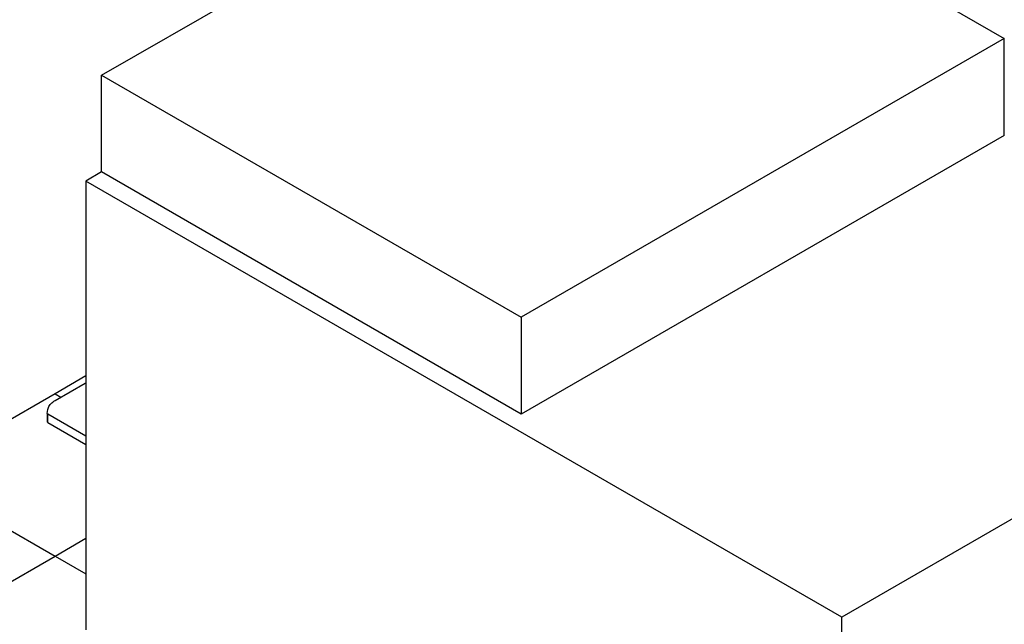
# Model space of a CAD drawing. Header units: millimetres. Extents: x 5 to 589, y 5 to 450.
# Tile 89 of 91: x 433 to 514, y 283 to 333. Entities that reach past the tile are written whole.
import ezdxf

# ---------------------------------------------------------------- set-up
doc = ezdxf.new("R2010")
doc.units = ezdxf.units.MM
doc.layers.add('TRAIT-FORT', color=4, linetype='Continuous', lineweight=25)

msp = doc.modelspace()

# ---------------------------------------------------------------- linework, layer by layer
at = {"layer": 'TRAIT-FORT', "color": 4, "linetype": 'Continuous', "lineweight": 25}
for p, q in [((440.01889, 328.25666), (479.38754, 350.9837)), ((479.38754, 350.9837), (513.59622, 331.23545)), ((513.59622, 331.23545), (474.22757, 308.50841)), ((513.59622, 323.33486), (513.59622, 331.23545)), ((440.01889, 328.25666), (474.22757, 308.50841)), ((440.01889, 320.35608), (440.01889, 328.25666)), ((513.59622, 323.33486), (474.22757, 300.60783)), ((440.01889, 320.35608), (438.73846, 319.6169)), ((474.22757, 300.60783), (440.01889, 320.35608)), ((438.73846, 319.6169), (438.73846, 283.01601)), ((500.3523, 284.04798), (438.73846, 319.6169)), ((474.22757, 308.50841), (474.22757, 300.60783)), ((542.28182, 308.25338), (500.3523, 284.04798)), ((438.73846, 303.7231), (436.22023, 302.26936)), ((436.22897, 301.71455), (438.66796, 303.12254)), ((438.66796, 303.12254), (438.73846, 303.16136)), ((436.22023, 302.26936), (424.75363, 295.64984)), ((436.22023, 302.26936), (436.70514, 301.98943)), ((435.58186, 300.668), (435.63726, 300.99242)), ((435.58121, 300.66034), (435.58121, 299.97621)), ((438.73846, 298.80539), (435.62079, 300.60518)), ((435.62079, 299.92105), (435.62079, 300.60518)), ((435.62079, 299.92105), (438.73846, 298.12126)), ((424.75363, 295.64984), (436.22023, 289.03031)), ((436.22023, 289.03031), (438.73846, 290.48405)), ((424.75363, 282.41079), (436.22023, 289.03031)), ((436.22023, 289.03031), (438.73846, 287.57657)), ((500.3523, 247.44709), (500.3523, 284.04798))]:
    msp.add_line(p, q, dxfattribs=at)
at = {"layer": 'TRAIT-FORT', "color": 4, "linetype": 'Continuous', "lineweight": 25, "flags": 128}
msp.add_lwpolyline([(435.63726, 300.99242), (435.65593, 301.07316), (435.68415, 301.15298), (435.72179, 301.23149), (435.76869, 301.30832), (435.82461, 301.38311), (435.88929, 301.45551), (435.96244, 301.52518), (436.04369, 301.59178), (436.13268, 301.655), (436.22897, 301.71455)], dxfattribs=at)
at = {"layer": 'TRAIT-FORT', "color": 4, "linetype": 'Continuous', "lineweight": 25}
for centre, radius, start, end in [((435.64574, 300.66411), 0.064, 176.5203664, 247.0532818), ((435.64755, 299.98203), 0.0666, 185.0139297, 246.3062113)]:
    msp.add_arc(centre, radius, start, end, dxfattribs=at)

doc.saveas('drawing.dxf')
